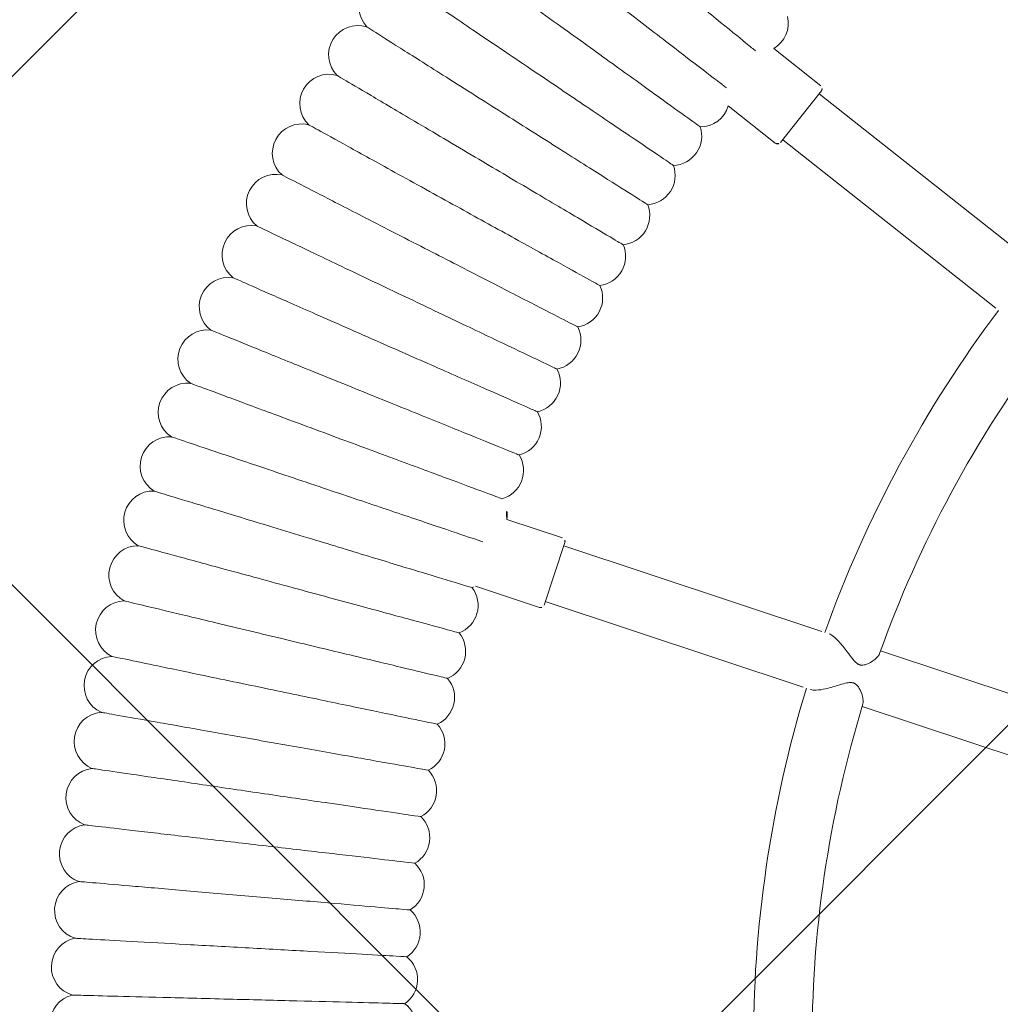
# Model space of a CAD drawing. Header units: metres. Extents: x 5515420 to 5516573, y 5683131 to 5683463.
# Tile 45 of 94: x 5516088.044 to 5516088.312, y 5683297.915 to 5683298.183. Entities that reach past the tile are written whole.
import ezdxf

# ---------------------------------------------------------------- set-up
doc = ezdxf.new("R2010")
doc.units = ezdxf.units.M
doc.layers.get('0').update_dxf_attribs({"linetype": 'CONTINUOUS', "lineweight": 18, "true_color": 0x000000})
doc.layers.add('A-Nawierzchnie', color=41, linetype='CONTINUOUS')
doc.layers.add('A-Plac-Zabaw', color=81, linetype='CONTINUOUS')
doc.layers.get('0').off()

# ---------------------------------------------------------------- blocks, each defined once
blk = doc.blocks.new('Bocianie gniazdo-Junior')
at = {"lineweight": 0}
for p, q in [((-35.15899762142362, 21.3417174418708), (-36.57679576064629, 22.16028357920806)), ((-35.12239508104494, 21.20511490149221), (-35.57239508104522, 20.42569203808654)), ((-28.74874834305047, 17.40981818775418), (-35.17239508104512, 21.11851236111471)), ((-36.15899762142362, 19.60966663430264), (-37.57679576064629, 20.42823277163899)), ((-35.57239508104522, 20.42569203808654), (-36.02239508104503, 19.64626917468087)), ((-35.97239508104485, 19.73287171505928), (-29.54874834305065, 16.02417754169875)), ((-40.34354752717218, 8.112710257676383), (-41.92228779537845, 8.391084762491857)), ((-40.26243156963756, 7.996864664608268), (-40.41871492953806, 7.110537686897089)), ((-32.97509483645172, 6.610367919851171), (-40.27979638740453, 7.898383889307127)), ((-40.41871492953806, 7.110537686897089), (-40.5749982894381, 6.224210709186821)), ((-40.69084388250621, 6.143094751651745), (-42.49762087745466, 6.461678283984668)), ((-40.55763347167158, 6.322691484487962), (-33.25293192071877, 5.034675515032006)), ((-25.44298724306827, 5.282254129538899), (-31.30810297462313, 6.316432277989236)), ((-31.58594005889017, 4.740739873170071), (-25.72082432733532, 3.706561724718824))]:
    blk.add_line(p, q, dxfattribs=at)
for centre, radius, start, end in [((-37.07300545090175, 22.78779927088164), 0.8000000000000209, 308.3352778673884, 21.49304519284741), ((-47.14900311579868, 21.75816074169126), 0.79999999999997, 79.10179015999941, 231.1839241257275), ((-35.20899762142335, 21.25511490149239), 0.09999999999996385, 330.0000000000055, 59.99999999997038), ((-47.77814444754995, 20.34508617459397), 0.8000000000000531, 80.81607587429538, 232.8982098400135), ((-38.36834513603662, 20.54420512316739), 0.8000000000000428, 278.5069548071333, 351.6647221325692), ((-48.36473141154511, 18.91382299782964), 0.7999999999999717, 82.53036158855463, 234.612495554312), ((-38.96510035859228, 19.39435136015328), 0.8000000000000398, 280.2212405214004, 26.63590233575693), ((-36.10899762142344, 19.69626917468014), 0.1000000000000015, 239.9999999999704, 330.0000000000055), ((-39.52719008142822, 18.2271600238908), 0.7999999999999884, 281.9355262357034, 28.35018805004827), ((-48.90823893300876, 17.46565238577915), 0.8000000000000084, 84.24464730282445, 236.3267812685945), ((-40.05411115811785, 17.04367590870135), 0.7999999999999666, 283.6498119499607, 30.06447376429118), ((-49.40818049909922, 16.0018706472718), 0.7999999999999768, 85.95893301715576, 238.0410669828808), ((-40.54539192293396, 15.84495839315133), 0.7999999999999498, 285.364097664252, 31.77875947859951), ((-0.2385586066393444, 0.0256920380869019), 33.30000000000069, 151.3766076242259, 168.6233923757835), ((-49.8641085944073, 14.52378806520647), 0.8000000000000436, 87.67321873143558, 239.755352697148), ((-41.00059261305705, 14.63208049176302), 0.8000000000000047, 287.0783833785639, 33.49304519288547), ((-0.2385586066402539, 0.0256920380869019), 31.69999999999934, 151.3096996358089, 168.6903003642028), ((-50.27561510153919, 13.03272772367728), 0.8000000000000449, 89.38750444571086, 241.469638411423), ((-41.41930576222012, 13.40612789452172), 0.7999999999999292, 288.7926690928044, 35.20733090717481), ((-41.80115656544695, 12.16819799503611), 0.800000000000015, 290.5069548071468, 36.92161662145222), ((-50.64233166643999, 11.53002432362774), 0.7999999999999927, 91.10179015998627, 243.1839241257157), ((-42.14580321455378, 10.91939890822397), 0.8000000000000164, 292.2212405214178, 38.63590233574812), ((-50.96393002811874, 10.01702298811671), 0.7999999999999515, 92.81607587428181, 244.8982098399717), ((-42.45293720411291, 9.660848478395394), 0.7999999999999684, 293.9355262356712, 40.35018805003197), ((-51.24012231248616, 8.495078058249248), 0.7999999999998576, 94.53036158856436, 246.6124955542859), ((-42.72228360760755, 8.393673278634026), 0.7999999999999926, 359.8146108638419, 42.0644737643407), ((-40.36091234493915, 8.014229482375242), 0.100000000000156, 350.0000000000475, 79.99999999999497), ((-51.47066129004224, 6.965551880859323), 0.799999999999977, 96.24464730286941, 248.3267812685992), ((-42.9536013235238, 7.11900760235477), 0.7999999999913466, 297.3640976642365, 304.7485213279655), ((-51.65534059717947, 5.429813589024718), 0.800000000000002, 97.95893301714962, 250.0410669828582), ((-43.14668329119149, 5.837992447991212), 0.8000000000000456, 299.0783833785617, 45.49304519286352), ((-40.67347906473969, 6.241575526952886), 0.1000000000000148, 260.0000000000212, 349.9999999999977), ((-43.30135667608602, 4.551774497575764), 0.7999999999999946, 300.7926690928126, 47.20733090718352), ((-0.2385586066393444, 0.0256920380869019), 33.30000000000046, 171.3766076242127, 188.6233923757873), ((-51.79399492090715, 3.889237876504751), 0.7999999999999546, 99.67321873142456, 251.755352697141), ((-0.2385586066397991, 0.0256920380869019), 31.7000000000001, 171.3096996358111, 188.6903003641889), ((-43.41748302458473, 3.261505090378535), 0.7999999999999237, 302.5069548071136, 48.92161662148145), ((-51.88650014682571, 2.345203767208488), 0.7999999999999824, 101.3875044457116, 253.4696384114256), ((-43.4949583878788, 1.968339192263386), 0.7999999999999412, 304.2212405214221, 50.63590233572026), ((-51.93277347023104, 0.799093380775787), 0.800000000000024, 103.1017901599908, 255.1839241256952), ((-43.53371341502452, 0.6734343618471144), 0.8000000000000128, 305.9355262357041, 52.35018805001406), ((-51.93277347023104, -0.7477093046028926), 0.800000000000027, 104.8160758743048, 256.8982098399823), ((-43.53371341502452, -0.62205028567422), 0.8000000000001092, 307.6498119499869, 54.06447376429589), ((-43.4949583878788, -1.916955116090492), 0.8000000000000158, 309.3640976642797, 55.77875947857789), ((-51.88650014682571, -2.293819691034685), 0.8000000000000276, 106.5303615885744, 258.6124955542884), ((-43.41748302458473, -3.21012101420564), 0.7999999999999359, 311.0783833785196, 57.49304519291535), ((-51.7939949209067, -3.837853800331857), 0.7999999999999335, 108.244647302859, 260.3267812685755), ((-43.30135667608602, -4.500390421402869), 0.8000000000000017, 312.7926690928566, 59.2073309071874), ((-51.65534059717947, -5.378429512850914), 0.7999999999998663, 109.9589330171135, 262.0410669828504), ((-43.14668329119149, -5.786608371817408), 0.7999999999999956, 314.5069548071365, 60.92161662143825), ((-51.47066129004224, -6.914167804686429), 0.7999999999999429, 111.6732187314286, 263.7553526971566)]:
    blk.add_arc(centre, radius, start, end, dxfattribs=at)
for points, knots in [([(-41.02936549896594, 24.39706460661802), (-40.52117659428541, 24.09343587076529), (-40.01481922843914, 23.79090142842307), (-39.06088018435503, 23.22094938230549), (-38.62284313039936, 22.95923442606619), (-37.87479501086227, 22.51229648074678), (-37.5723783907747, 22.33161096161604), (-37.21605505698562, 22.11871768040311), (-37.1149141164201, 22.05828878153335), (-37.05766011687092, 22.02408110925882)], [0, 0, 0, 0, 1.776836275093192, 1.776836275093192, 3.56156140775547, 3.56156140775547, 5.352037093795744, 5.352037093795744, 6.552547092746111, 6.552547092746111, 6.552547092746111, 6.552547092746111]), ([(-46.30318572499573, 23.93247713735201), (-46.30318281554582, 23.93247562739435), (-46.23742072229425, 23.89834618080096), (-45.94464478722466, 23.74640027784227), (-45.6844956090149, 23.61138712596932), (-45.00001521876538, 23.25615304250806), (-44.58516647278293, 23.04085335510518), (-43.85574063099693, 22.66229332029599), (-43.57936197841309, 22.51885733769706), (-43.00614230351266, 22.22136573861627), (-42.71099430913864, 22.06818877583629), (-42.41386456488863, 21.91398331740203)], [21.67347738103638, 21.67347738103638, 21.67347738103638, 21.67347738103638, 23.11543581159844, 23.11543581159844, 24.91656177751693, 24.91656177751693, 26.69231811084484, 26.69231811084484, 27.68926990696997, 27.68926990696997, 28.69405322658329, 28.69405322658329, 28.69405322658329, 28.69405322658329]), ([(-41.7401898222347, 23.16588076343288), (-41.22314517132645, 22.87759062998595), (-40.70796397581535, 22.59033950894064), (-39.73740150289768, 22.04918008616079), (-39.29173117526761, 21.80068634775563), (-38.53064750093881, 21.37632664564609), (-38.22296094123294, 21.20476892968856), (-37.86042828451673, 21.00263051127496), (-37.75752485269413, 20.94525433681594), (-37.69927313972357, 20.91277475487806)], [0, 0, 0, 0, 1.776836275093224, 1.776836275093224, 3.561561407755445, 3.561561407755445, 5.352037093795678, 5.352037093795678, 6.552547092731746, 6.552547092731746, 6.552547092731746, 6.552547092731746]), ([(-46.99775130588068, 22.54373243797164), (-46.99774835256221, 22.54373101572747), (-46.93099469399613, 22.51158414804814), (-46.63380426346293, 22.3684647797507), (-46.36973253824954, 22.24129453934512), (-45.67493150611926, 21.90669599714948), (-45.25382764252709, 21.70390306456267), (-44.51340346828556, 21.34733357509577), (-44.23285755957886, 21.21222978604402), (-43.65099483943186, 20.93201946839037), (-43.35139658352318, 20.78774055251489), (-43.04978669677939, 20.64249288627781)], [21.67347738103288, 21.67347738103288, 21.67347738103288, 21.67347738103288, 23.11543581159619, 23.11543581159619, 24.91656177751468, 24.91656177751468, 26.69231811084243, 26.69231811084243, 27.68926990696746, 27.68926990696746, 28.69405322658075, 28.69405322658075, 28.69405322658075, 28.69405322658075]), ([(-42.41386456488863, 21.91398331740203), (-41.88842699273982, 21.64128984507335), (-41.36488312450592, 21.36957917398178), (-40.37856600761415, 20.85769678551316), (-39.92566134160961, 20.62264670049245), (-39.15222338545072, 20.22124510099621), (-38.8395423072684, 20.05896875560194), (-38.39823685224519, 19.82993847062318), (-38.27398091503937, 19.76545167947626), (-38.2510472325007, 19.75354947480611), (-38.25000157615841, 19.7530067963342), (-38.25000156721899, 19.75300679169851)], [0, 0, 0, 0, 1.776836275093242, 1.776836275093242, 3.561561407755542, 3.561561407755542, 5.35203709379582, 5.35203709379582, 7.144285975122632, 7.144285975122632, 7.324569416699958, 7.324569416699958, 7.324569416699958, 7.324569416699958]), ([(-47.65046107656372, 21.13483104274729), (-47.65045808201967, 21.134829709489), (-47.5827726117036, 21.10469419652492), (-47.28143371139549, 20.97052947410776), (-47.01367581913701, 20.85131597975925), (-46.30917608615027, 20.53765248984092), (-45.8821940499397, 20.34754783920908), (-45.13143432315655, 20.01328807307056), (-44.84697228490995, 19.88663741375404), (-44.25698736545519, 19.62395920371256), (-43.95320702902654, 19.48870748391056), (-43.64738698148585, 19.35254762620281)], [21.67347738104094, 21.67347738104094, 21.67347738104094, 21.67347738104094, 23.1154358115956, 23.1154358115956, 24.9165617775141, 24.9165617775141, 26.69231811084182, 26.69231811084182, 27.68926990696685, 27.68926990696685, 28.69405322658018, 28.69405322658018, 28.69405322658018, 28.69405322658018]), ([(-43.04978669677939, 20.64249288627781), (-42.51642654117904, 20.38564017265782), (-41.98498864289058, 20.12971316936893), (-40.9837997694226, 19.64756601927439), (-40.52406617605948, 19.42616998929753), (-39.73896626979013, 19.04808580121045), (-39.42157056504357, 18.89523608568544), (-38.97361107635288, 18.67951016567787), (-38.84748159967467, 18.61876941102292), (-38.82420212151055, 18.60755860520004), (-38.82314069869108, 18.60704745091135), (-38.82314068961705, 18.60704744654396)], [0, 0, 0, 0, 1.776836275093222, 1.776836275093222, 3.561561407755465, 3.561561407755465, 5.352037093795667, 5.352037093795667, 7.1442859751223, 7.1442859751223, 7.324569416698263, 7.324569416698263, 7.324569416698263, 7.324569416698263]), ([(-48.26073077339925, 19.70703410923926), (-48.26072774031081, 19.70703286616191), (-48.19217104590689, 19.67893568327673), (-47.88695341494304, 19.55384570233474), (-47.61574903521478, 19.44269566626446), (-46.90218122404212, 19.15024799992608), (-46.46970322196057, 18.97300180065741), (-45.70927997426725, 18.66135096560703), (-45.42115643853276, 18.54326680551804), (-44.82357743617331, 18.29835583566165), (-44.51588694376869, 18.17225238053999), (-44.20613048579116, 18.0453022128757)], [21.67347738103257, 21.67347738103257, 21.67347738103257, 21.67347738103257, 23.11543581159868, 23.11543581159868, 24.91656177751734, 24.91656177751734, 26.69231811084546, 26.69231811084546, 27.68926990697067, 27.68926990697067, 28.69405322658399, 28.69405322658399, 28.69405322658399, 28.69405322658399]), ([(-43.64738698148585, 19.35254762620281), (-43.10658167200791, 19.11176558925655), (-42.56772545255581, 18.87185134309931), (-41.55256102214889, 18.41987101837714), (-41.08641002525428, 18.21232722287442), (-40.29035093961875, 17.85789888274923), (-39.96852472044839, 17.71461261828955), (-39.514312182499, 17.51238416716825), (-39.38642206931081, 17.45544382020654), (-39.36281763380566, 17.44493444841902), (-39.36174139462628, 17.44445527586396), (-39.36174138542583, 17.44445527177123)], [0, 0, 0, 0, 1.776836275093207, 1.776836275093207, 3.561561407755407, 3.561561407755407, 5.352037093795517, 5.352037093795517, 7.144285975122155, 7.144285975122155, 7.324569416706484, 7.324569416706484, 7.324569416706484, 7.324569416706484]), ([(-48.82801412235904, 18.26161970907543), (-48.82801105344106, 18.26161855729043), (-48.75864450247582, 18.23558485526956), (-48.44982135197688, 18.1196815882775), (-48.17541324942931, 18.01669450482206), (-47.45341609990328, 17.745724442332), (-47.015829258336, 17.58149535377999), (-46.2464231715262, 17.29273241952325), (-45.95489604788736, 17.18332045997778), (-45.35025787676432, 16.95639595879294), (-45.03893265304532, 16.8395536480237), (-44.7255170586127, 16.72192680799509)], [21.67347738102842, 21.67347738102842, 21.67347738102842, 21.67347738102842, 23.11543581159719, 23.11543581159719, 24.91656177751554, 24.91656177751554, 26.69231811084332, 26.69231811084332, 27.68926990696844, 27.68926990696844, 28.69405322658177, 28.69405322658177, 28.69405322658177, 28.69405322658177]), ([(-44.20613048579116, 18.0453022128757), (-43.65836411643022, 17.82080638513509), (-43.11257192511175, 17.59711965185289), (-42.08434064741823, 17.17571073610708), (-41.61218951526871, 16.98220495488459), (-40.80588383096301, 16.65174972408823), (-40.47991517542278, 16.51815517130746), (-40.01985616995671, 16.3296052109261), (-39.89031989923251, 16.27651624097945), (-39.86641163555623, 16.26671771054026), (-39.86532154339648, 16.26627094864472), (-39.86532153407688, 16.26627094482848)], [0, 0, 0, 0, 1.77683627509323, 1.77683627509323, 3.561561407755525, 3.561561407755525, 5.352037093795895, 5.352037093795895, 7.144285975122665, 7.144285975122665, 7.324569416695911, 7.324569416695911, 7.324569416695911, 7.324569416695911]), ([(-49.35180332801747, 16.79988168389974), (-49.35180022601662, 16.79988062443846), (-49.28168591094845, 16.77593370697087), (-48.9695336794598, 16.66932090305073), (-48.69216748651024, 16.57458895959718), (-47.96238728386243, 16.32533905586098), (-47.52008330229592, 16.17427408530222), (-46.74238309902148, 15.90865753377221), (-46.44771334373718, 15.80801571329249), (-45.83655723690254, 15.59928080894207), (-45.52187596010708, 15.49180423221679), (-45.20508177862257, 15.38360601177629)], [21.67347738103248, 21.67347738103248, 21.67347738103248, 21.67347738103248, 23.11543581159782, 23.11543581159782, 24.91656177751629, 24.91656177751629, 26.69231811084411, 26.69231811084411, 27.68926990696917, 27.68926990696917, 28.69405322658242, 28.69405322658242, 28.69405322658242, 28.69405322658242]), ([(-44.7255170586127, 16.72192680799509), (-44.17127995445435, 16.51391814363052), (-43.61904034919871, 16.30665915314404), (-42.57866263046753, 15.91619886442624), (-42.10093400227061, 15.73690431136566), (-41.28510347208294, 15.4307179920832), (-40.95528416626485, 15.30693473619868), (-40.48979050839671, 15.1322320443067), (-40.35872403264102, 15.0830419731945), (-40.334533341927, 15.07396305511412), (-40.33343037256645, 15.07354910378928), (-40.33343036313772, 15.07354910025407)], [0, 0, 0, 0, 1.776836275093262, 1.776836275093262, 3.561561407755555, 3.561561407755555, 5.352037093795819, 5.352037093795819, 7.144285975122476, 7.144285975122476, 7.324569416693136, 7.324569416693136, 7.324569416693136, 7.324569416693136]), ([(-49.83162952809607, 15.3231284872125), (-49.83162639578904, 15.32312752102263), (-49.76082707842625, 15.30128882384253), (-49.44562518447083, 15.20406191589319), (-49.16554918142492, 15.11766991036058), (-48.42863917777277, 14.89036327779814), (-47.98201397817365, 14.75259764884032), (-47.19671580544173, 14.510365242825), (-46.89916718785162, 14.41858364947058), (-46.28204021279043, 14.22822518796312), (-45.9642845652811, 14.13021055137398), (-45.64439537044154, 14.03153780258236)], [21.6734773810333, 21.6734773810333, 21.6734773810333, 21.6734773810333, 23.11543581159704, 23.11543581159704, 24.91656177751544, 24.91656177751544, 26.69231811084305, 26.69231811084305, 27.68926990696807, 27.68926990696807, 28.69405322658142, 28.69405322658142, 28.69405322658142, 28.69405322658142]), ([(-45.20508177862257, 15.38360601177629), (-44.64487005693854, 15.19227070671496), (-44.08667736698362, 15.00162498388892), (-43.03508448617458, 14.64246283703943), (-42.55220599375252, 14.47754000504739), (-41.7275808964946, 14.19589667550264), (-41.39420617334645, 14.08203551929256), (-40.92369454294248, 13.92133647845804), (-40.79121518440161, 13.87608933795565), (-40.76676372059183, 13.86773815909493), (-40.76564886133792, 13.86735738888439), (-40.76564885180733, 13.86735738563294)], [0, 0, 0, 0, 1.776836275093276, 1.776836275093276, 3.561561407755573, 3.561561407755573, 5.352037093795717, 5.352037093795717, 7.144285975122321, 7.144285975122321, 7.324569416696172, 7.324569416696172, 7.324569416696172, 7.324569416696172]), ([(-45.64439537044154, 14.03153780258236), (-45.07871049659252, 13.85704712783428), (-44.51506437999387, 13.68318532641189), (-43.45319765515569, 13.35564282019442), (-42.96560154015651, 13.2052393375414), (-42.13292002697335, 12.94839110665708), (-41.79628830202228, 12.84455397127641), (-41.32117987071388, 12.69800242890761), (-41.18740621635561, 12.65673872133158), (-41.16271586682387, 12.64912275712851), (-41.16159011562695, 12.64877550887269), (-41.16159010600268, 12.64877550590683)], [0, 0, 0, 0, 1.776836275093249, 1.776836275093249, 3.561561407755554, 3.561561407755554, 5.352037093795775, 5.352037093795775, 7.14428597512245, 7.14428597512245, 7.324569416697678, 7.324569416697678, 7.324569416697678, 7.324569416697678]), ([(-50.26706321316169, 13.83268201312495), (-50.26706005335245, 13.83268114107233), (-50.19563910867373, 13.81297021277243), (-49.87766970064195, 13.72521623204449), (-49.59513459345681, 13.64724149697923), (-48.85175442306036, 13.44208160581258), (-48.40120779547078, 13.31773863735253), (-47.60901460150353, 13.09910720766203), (-47.30885346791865, 13.01626799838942), (-46.68630803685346, 12.84445637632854), (-46.36576245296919, 12.75599141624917), (-46.04306458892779, 12.66693246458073)], [21.67347738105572, 21.67347738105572, 21.67347738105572, 21.67347738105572, 23.11543581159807, 23.11543581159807, 24.91656177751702, 24.91656177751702, 26.69231811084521, 26.69231811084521, 27.68926990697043, 27.68926990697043, 28.69405322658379, 28.69405322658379, 28.69405322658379, 28.69405322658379]), ([(-46.04306458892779, 12.66693246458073), (-45.47241292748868, 12.50944261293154), (-44.90381792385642, 12.35252036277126), (-43.83262786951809, 12.05689069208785), (-43.34075059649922, 11.92114119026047), (-42.50075803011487, 11.68931797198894), (-42.16117063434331, 11.5955978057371), (-41.6818906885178, 11.4633249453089), (-41.54694248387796, 11.42608160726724), (-41.52203534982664, 11.41920767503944), (-41.52089971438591, 11.4188942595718), (-41.52089970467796, 11.41889425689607)], [0, 0, 0, 0, 1.776836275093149, 1.776836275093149, 3.561561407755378, 3.561561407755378, 5.352037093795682, 5.352037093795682, 7.144285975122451, 7.144285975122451, 7.32456941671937, 7.32456941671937, 7.32456941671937, 7.32456941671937]), ([(-50.65771461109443, 12.32987641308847), (-50.65771142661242, 12.32987563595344), (-50.58573278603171, 12.31231012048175), (-50.26528048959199, 12.23410761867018), (-49.98053918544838, 12.164619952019), (-49.23135427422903, 11.98179044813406), (-48.77728951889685, 11.87098144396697), (-47.97891042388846, 11.67614669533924), (-47.67640545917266, 11.6023240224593), (-47.04899883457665, 11.44921303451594), (-46.72595024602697, 11.37037693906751), (-46.40073257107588, 11.29101150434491)], [21.67347738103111, 21.67347738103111, 21.67347738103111, 21.67347738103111, 23.11543581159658, 23.11543581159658, 24.91656177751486, 24.91656177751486, 26.69231811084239, 26.69231811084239, 27.68926990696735, 27.68926990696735, 28.69405322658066, 28.69405322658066, 28.69405322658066, 28.69405322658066]), ([(-46.40073257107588, 11.29101150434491), (-45.8256249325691, 11.15066345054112), (-45.25259001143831, 11.01082121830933), (-44.17303548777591, 10.74736901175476), (-43.67731735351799, 10.62639500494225), (-42.8307656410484, 10.41980431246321), (-42.48852655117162, 10.33628500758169), (-42.00550411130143, 10.21840923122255), (-41.86950215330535, 10.18521960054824), (-41.84440052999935, 10.17909385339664), (-41.84325602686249, 10.17881455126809), (-41.84325601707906, 10.17881454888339)], [0, 0, 0, 0, 1.776836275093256, 1.776836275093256, 3.561561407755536, 3.561561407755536, 5.352037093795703, 5.352037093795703, 7.144285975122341, 7.144285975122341, 7.324569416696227, 7.324569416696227, 7.324569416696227, 7.324569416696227]), ([(-51.00323403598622, 10.81605690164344), (-51.00323082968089, 10.81605622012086), (-50.93075892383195, 10.80065184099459), (-50.60811058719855, 10.73207081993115), (-50.32141796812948, 10.67113242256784), (-49.56709893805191, 10.51079696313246), (-49.10992250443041, 10.41362111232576), (-48.30607216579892, 10.24275744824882), (-48.00149415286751, 10.17801739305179), (-47.36978794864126, 10.04374409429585), (-47.04452552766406, 9.974607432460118), (-46.71707915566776, 9.905006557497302)], [21.67347738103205, 21.67347738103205, 21.67347738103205, 21.67347738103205, 23.11543581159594, 23.11543581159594, 24.91656177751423, 24.91656177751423, 26.69231811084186, 26.69231811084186, 27.68926990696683, 27.68926990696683, 28.69405322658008, 28.69405322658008, 28.69405322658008, 28.69405322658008]), ([(-46.71707915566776, 9.905006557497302), (-46.13803033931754, 9.781925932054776), (-45.56106844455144, 9.659288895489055), (-44.47411579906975, 9.428249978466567), (-43.97500053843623, 9.322159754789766), (-43.12264745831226, 9.140986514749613), (-42.77806302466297, 9.067742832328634), (-42.29173046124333, 8.964369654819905), (-42.15479649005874, 8.935263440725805), (-42.12952284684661, 8.929891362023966), (-42.12837050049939, 8.929646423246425), (-42.12837049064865, 8.929646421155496)], [0, 0, 0, 0, 1.776836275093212, 1.776836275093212, 3.561561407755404, 3.561561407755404, 5.352037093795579, 5.352037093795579, 7.144285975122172, 7.144285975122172, 7.324569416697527, 7.324569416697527, 7.324569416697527, 7.324569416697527]), ([(-51.30331220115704, 9.29257855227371), (-51.30330897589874, 9.292577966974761), (-51.23040867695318, 9.279348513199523), (-50.90585311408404, 9.220450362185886), (-50.61746580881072, 9.168115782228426), (-49.85868787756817, 9.030417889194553), (-49.39880900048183, 8.946962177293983), (-48.59020697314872, 8.800222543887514), (-48.28382855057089, 8.74462305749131), (-47.64838822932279, 8.629307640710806), (-47.32120312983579, 8.569932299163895), (-46.99182116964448, 8.510158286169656)], [21.67347738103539, 21.67347738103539, 21.67347738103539, 21.67347738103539, 23.11543581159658, 23.11543581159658, 24.91656177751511, 24.91656177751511, 26.69231811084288, 26.69231811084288, 27.68926990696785, 27.68926990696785, 28.69405322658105, 28.69405322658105, 28.69405322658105, 28.69405322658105]), ([(-46.99182116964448, 8.510158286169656), (-46.40934950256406, 8.404455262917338), (-45.82897709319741, 8.299133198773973), (-44.7355992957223, 8.100714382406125), (-44.23353368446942, 8.009602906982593), (-43.37614220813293, 7.854009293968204), (-43.02952088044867, 7.791106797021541), (-42.65041534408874, 7.722309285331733), (-42.54816596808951, 7.703753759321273), (-42.47956416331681, 7.691304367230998)], [0, 0, 0, 0, 1.776836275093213, 1.776836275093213, 3.561561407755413, 3.561561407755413, 5.352037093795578, 5.352037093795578, 6.337952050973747, 6.337952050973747, 6.337952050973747, 6.337952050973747]), ([(-51.55768049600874, 7.760805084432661), (-51.55767725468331, 7.760804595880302), (-51.48441381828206, 7.749761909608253), (-51.15824155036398, 7.70059935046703), (-50.86841770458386, 7.656915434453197), (-50.10586008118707, 7.54197836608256), (-49.64369041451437, 7.472317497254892), (-48.8310605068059, 7.349833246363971), (-48.52315592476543, 7.303424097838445), (-47.88455029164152, 7.20716978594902), (-47.555735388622, 7.157608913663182), (-47.22471268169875, 7.107715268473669)], [21.67347738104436, 21.67347738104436, 21.67347738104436, 21.67347738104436, 23.11543581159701, 23.11543581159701, 24.91656177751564, 24.91656177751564, 26.69231811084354, 26.69231811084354, 27.68926990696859, 27.68926990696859, 28.69405322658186, 28.69405322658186, 28.69405322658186, 28.69405322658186]), ([(-47.22471268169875, 7.107715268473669), (-46.63933955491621, 7.019484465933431), (-46.05607614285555, 6.9315716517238), (-44.95725191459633, 6.76595054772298), (-44.45268536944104, 6.689899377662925), (-43.59102297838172, 6.560024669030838), (-43.24267502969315, 6.507519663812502), (-42.75103079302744, 6.43341621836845), (-42.61260124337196, 6.412551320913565), (-42.58705156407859, 6.40870032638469), (-42.5858866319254, 6.408524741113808), (-42.58588662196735, 6.408524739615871)], [0, 0, 0, 0, 1.776836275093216, 1.776836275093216, 3.561561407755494, 3.561561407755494, 5.352037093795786, 5.352037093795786, 7.144285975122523, 7.144285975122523, 7.324569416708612, 7.324569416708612, 7.324569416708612, 7.324569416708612]), ([(-32.76529032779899, 6.573373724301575), (-32.72805856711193, 6.566810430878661), (-32.68548980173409, 6.549588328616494), (-32.58225088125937, 6.491642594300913), (-32.52165161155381, 6.447661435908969), (-32.376723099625, 6.327896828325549), (-32.2920718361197, 6.246385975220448), (-32.13875762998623, 6.093621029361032), (-32.07402544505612, 6.027246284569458), (-31.96305617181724, 5.928599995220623), (-31.91610669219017, 5.894065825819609), (-31.86032326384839, 5.870935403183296), (-31.85102988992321, 5.867680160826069), (-31.83658476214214, 5.863617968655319), (-31.8315103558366, 5.86238072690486), (-31.82255541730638, 5.860531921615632), (-31.81868560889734, 5.859844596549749), (-31.80978624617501, 5.858515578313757), (-31.80477598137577, 5.857954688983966), (-31.79068433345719, 5.856883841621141), (-31.7817015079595, 5.856803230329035), (-31.74567147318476, 5.858656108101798), (-31.71136752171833, 5.865597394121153), (-31.62392026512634, 5.905175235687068), (-31.57813596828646, 5.935442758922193), (-31.46203758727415, 6.028510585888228), (-31.39526332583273, 6.100368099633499), (-31.33903357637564, 6.193218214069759), (-31.32758685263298, 6.219430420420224), (-31.32299128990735, 6.242447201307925)], [6.663259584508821, 6.663259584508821, 6.663259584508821, 6.663259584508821, 6.885020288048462, 6.885020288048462, 7.156537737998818, 7.156537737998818, 7.525456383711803, 7.525456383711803, 7.843899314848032, 7.843899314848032, 8.131274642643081, 8.131274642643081, 8.188518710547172, 8.188518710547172, 8.21965764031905, 8.21965764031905, 8.243552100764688, 8.243552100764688, 8.274818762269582, 8.274818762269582, 8.331974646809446, 8.331974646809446, 8.506697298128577, 8.506697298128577, 8.693518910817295, 8.693518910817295, 9.01041670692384, 9.01041670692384, 9.147517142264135, 9.147517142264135, 9.147517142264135, 9.147517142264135]), ([(-51.76611122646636, 6.222107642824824), (-51.76610800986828, 6.222107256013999), (-51.69198136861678, 6.213193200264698), (-51.36303702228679, 6.173636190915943), (-51.07211471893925, 6.138651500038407), (-50.30705292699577, 6.046649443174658), (-49.8433380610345, 5.990885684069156), (-49.02799336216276, 5.892836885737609), (-48.71898044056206, 5.85567671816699), (-48.07797515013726, 5.778593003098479), (-47.74786820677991, 5.738896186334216), (-47.41554522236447, 5.698932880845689)], [21.67351135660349, 21.67351135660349, 21.67351135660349, 21.67351135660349, 23.12096706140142, 23.12096706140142, 24.91888359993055, 24.91888359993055, 26.69294098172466, 26.69294098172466, 27.68940523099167, 27.68940523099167, 28.69405505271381, 28.69405505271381, 28.69405505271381, 28.69405505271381]), ([(-47.41554522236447, 5.698932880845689), (-46.82730230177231, 5.628194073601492), (-46.24118608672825, 5.557711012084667), (-45.13698632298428, 5.424926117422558), (-44.62998993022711, 5.363957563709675), (-43.7645646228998, 5.259886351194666), (-43.41491699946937, 5.217839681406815), (-42.92210407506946, 5.158576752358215), (-42.78373238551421, 5.141936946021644), (-42.75897377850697, 5.138959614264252), (-42.7578787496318, 5.138827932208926), (-42.75787874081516, 5.138827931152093)], [0, 0, 0, 0, 1.77832462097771, 1.77832462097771, 3.564943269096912, 3.564943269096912, 5.357066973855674, 5.357066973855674, 7.150185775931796, 7.150185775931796, 7.324613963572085, 7.324613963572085, 7.324613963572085, 7.324613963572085]), ([(-31.57462611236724, 4.815355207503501), (-31.57083865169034, 4.84003402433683), (-31.57313419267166, 4.870599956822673), (-31.59611467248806, 4.979291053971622), (-31.6343181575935, 5.067906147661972), (-31.71521182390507, 5.200460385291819), (-31.75444334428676, 5.251499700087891), (-31.81879882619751, 5.306234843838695), (-31.84323587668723, 5.322442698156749), (-31.87812235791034, 5.336173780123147), (-31.88569722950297, 5.338678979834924), (-31.89812114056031, 5.342000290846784), (-31.90282906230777, 5.343084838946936), (-31.91191102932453, 5.344850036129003), (-31.91626363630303, 5.345555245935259), (-31.92637092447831, 5.34687937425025), (-31.9321296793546, 5.347402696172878), (-31.95064884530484, 5.34839394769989), (-31.96347049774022, 5.348042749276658), (-32.01491834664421, 5.343274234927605), (-32.05311675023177, 5.332441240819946), (-32.14591965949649, 5.300481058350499), (-32.21032539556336, 5.271469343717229), (-32.39221566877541, 5.187157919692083), (-32.51774732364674, 5.127015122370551), (-32.72991006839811, 5.045400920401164), (-32.81418780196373, 5.018762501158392), (-32.94922473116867, 4.993211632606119), (-33.00133508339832, 4.99041174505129), (-33.04278481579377, 4.997621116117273), (-33.04295622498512, 4.997651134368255), (-33.04312741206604, 4.997681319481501)], [1.302988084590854, 1.302988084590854, 1.302988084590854, 1.302988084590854, 1.443485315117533, 1.443485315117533, 1.75001760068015, 1.75001760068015, 1.967701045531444, 1.967701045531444, 2.078392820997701, 2.078392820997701, 2.108291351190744, 2.108291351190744, 2.126295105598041, 2.126295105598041, 2.142703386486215, 2.142703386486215, 2.164173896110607, 2.164173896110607, 2.211321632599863, 2.211321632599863, 2.351817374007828, 2.351817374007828, 2.584340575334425, 2.584340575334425, 2.964922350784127, 2.964922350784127, 3.234450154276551, 3.234450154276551, 3.453338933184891, 3.453338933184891, 3.454249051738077, 3.454249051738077, 3.454249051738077, 3.454249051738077]), ([(-51.92841781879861, 4.677863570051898), (-51.9284146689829, 4.677863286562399), (-51.85298434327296, 4.671074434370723), (-51.52028053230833, 4.641130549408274), (-51.22860107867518, 4.614878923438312), (-50.46225140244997, 4.54590620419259), (-49.99768990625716, 4.50409491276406), (-49.18086564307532, 4.43057939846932), (-48.87114743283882, 4.402704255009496), (-48.22849217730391, 4.344864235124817), (-47.89743086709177, 4.315068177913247), (-47.56414797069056, 4.285072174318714)], [21.67357594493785, 21.67357594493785, 21.67357594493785, 21.67357594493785, 23.13134018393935, 23.13134018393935, 24.92320891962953, 24.92320891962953, 26.69412385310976, 26.69412385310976, 27.68967104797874, 27.68967104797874, 28.6940590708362, 28.6940590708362, 28.6940590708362, 28.6940590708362]), ([(-47.56414797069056, 4.285072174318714), (-46.9731280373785, 4.231879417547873), (-46.38425736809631, 4.17888009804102), (-45.27485547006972, 4.079032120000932), (-44.76553927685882, 4.033192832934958), (-43.89688146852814, 3.955012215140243), (-43.54634705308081, 3.92346354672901), (-43.05355287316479, 3.879111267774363), (-42.91592336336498, 3.866724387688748), (-42.89277386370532, 3.8646408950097), (-42.89181031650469, 3.864554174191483), (-42.89181030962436, 3.864554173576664)], [0, 0, 0, 0, 1.781109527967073, 1.781109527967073, 3.571309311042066, 3.571309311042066, 5.366575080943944, 5.366575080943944, 7.161350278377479, 7.161350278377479, 7.324699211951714, 7.324699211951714, 7.324699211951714, 7.324699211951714]), ([(-52.0444549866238, 3.12945517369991), (-52.04445193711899, 3.129454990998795), (-51.96749225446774, 3.124844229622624), (-51.63060862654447, 3.104661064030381), (-51.33849604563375, 3.087160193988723), (-50.57185270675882, 3.04122952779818), (-50.10700379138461, 3.013379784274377), (-49.28969429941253, 2.964413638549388), (-48.97961938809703, 2.945836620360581), (-48.33599350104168, 2.907276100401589), (-48.00430303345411, 2.887404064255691), (-47.67038790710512, 2.867398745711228)], [21.67365884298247, 21.67365884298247, 21.67365884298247, 21.67365884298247, 23.14438419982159, 23.14438419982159, 24.92859404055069, 24.92859404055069, 26.69563570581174, 26.69563570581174, 27.69002579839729, 27.69002579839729, 28.69406518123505, 28.69406518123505, 28.69406518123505, 28.69406518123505]), ([(-47.67038790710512, 2.867398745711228), (-47.07687994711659, 2.83184086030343), (-46.48554609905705, 2.796413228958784), (-45.37146674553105, 2.729667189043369), (-44.86008287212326, 2.699029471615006), (-43.98881504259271, 2.646830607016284), (-43.63776032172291, 2.625798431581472), (-43.14586598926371, 2.596328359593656), (-43.00943487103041, 2.588154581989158), (-42.98836755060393, 2.586892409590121), (-42.98756144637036, 2.58684411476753), (-42.98756144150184, 2.586844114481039)], [0, 0, 0, 0, 1.784601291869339, 1.784601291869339, 3.579363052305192, 3.579363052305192, 5.378680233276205, 5.378680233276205, 7.175586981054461, 7.175586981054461, 7.324809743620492, 7.324809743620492, 7.324809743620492, 7.324809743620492]), ([(-52.1141188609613, 1.578268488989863), (-52.11411876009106, 1.57826848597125), (-52.11027427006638, 1.578153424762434), (-52.06001712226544, 1.576649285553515), (-51.90041208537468, 1.57187248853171), (-51.36724336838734, 1.555915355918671), (-51.00329758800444, 1.545022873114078), (-50.11884413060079, 1.51855218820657), (-49.6095961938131, 1.503310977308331), (-48.5083102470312, 1.470350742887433), (-47.92736529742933, 1.452963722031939), (-46.7651800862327, 1.418180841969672), (-46.19499538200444, 1.401115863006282), (-45.13699340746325, 1.369451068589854), (-44.65963311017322, 1.355164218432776), (-43.86019876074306, 1.331238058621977), (-43.54688621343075, 1.32186097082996), (-43.14438478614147, 1.309814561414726), (-43.04504689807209, 1.30684149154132), (-43.04504642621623, 1.306841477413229)], [-21.67375659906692, -21.67375659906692, -21.67375659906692, -21.67375659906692, -21.34526106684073, -21.34526106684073, -19.53219356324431, -19.53219356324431, -17.7564730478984, -17.7564730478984, -16.00549057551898, -16.00549057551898, -14.26100039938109, -14.26100039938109, -12.51227265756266, -12.51227265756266, -10.7531487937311, -10.7531487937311, -8.980058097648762, -8.980058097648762, -7.324941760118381, -7.324941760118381, -7.324941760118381, -7.324941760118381]), ([(-52.13734708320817, 0.0256920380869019), (-52.13734702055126, 0.0256920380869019), (-52.1344361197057, 0.0256920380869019), (-52.09107119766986, 0.0256920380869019), (-51.93317912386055, 0.0256920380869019), (-51.3982587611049, 0.0256920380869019), (-51.03205832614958, 0.0256920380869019), (-50.14343443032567, 0.02569203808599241), (-49.63361705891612, 0.02569203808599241), (-48.53358045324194, 0.02569203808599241), (-47.95476921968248, 0.02569203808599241), (-46.79806000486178, 0.02569203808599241), (-46.23101874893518, 0.02569203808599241), (-45.17774893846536, 0.0256920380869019), (-44.70172509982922, 0.0256920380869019), (-43.90092407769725, 0.0256920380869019), (-43.585109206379, 0.02569203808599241), (-43.1687752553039, 0.0256920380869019), (-43.06421403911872, 0.0256920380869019), (-43.064213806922, 0.0256920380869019)], [-21.67402067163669, -21.67402067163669, -21.67402067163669, -21.67402067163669, -21.3883066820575, -21.3883066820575, -19.55097450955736, -19.55097450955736, -17.75969695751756, -17.75969695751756, -16.0070380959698, -16.0070380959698, -14.26934999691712, -14.26934999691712, -12.53218181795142, -12.53218181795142, -10.7858228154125, -10.7858228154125, -9.022323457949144, -9.022323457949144, -7.325307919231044, -7.325307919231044, -7.325307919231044, -7.325307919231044]), ([(-52.1141188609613, -1.526884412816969), (-52.11411879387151, -1.526884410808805), (-52.11109604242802, -1.526793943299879), (-52.06686518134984, -1.525470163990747), (-51.90880056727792, -1.520739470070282), (-51.37175943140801, -1.504666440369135), (-51.00152139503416, -1.49358563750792), (-50.10617788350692, -1.466789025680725), (-49.59503656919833, -1.451491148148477), (-48.49562767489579, -1.41858709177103), (-47.91904355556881, -1.401330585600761), (-46.76901137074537, -1.366911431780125), (-46.20621000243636, -1.350067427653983), (-45.16094744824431, -1.318783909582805), (-44.68837852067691, -1.30464045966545), (-43.89108829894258, -1.280778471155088), (-43.57542905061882, -1.271331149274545), (-43.15244033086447, -1.258671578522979), (-43.0450465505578, -1.255457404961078), (-43.04504642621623, -1.255457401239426)], [-21.67411205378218, -21.67411205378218, -21.67411205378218, -21.67411205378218, -21.38288436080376, -21.38288436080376, -19.54862304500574, -19.54862304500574, -17.74219029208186, -17.74219029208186, -15.98827789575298, -15.98827789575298, -14.25719304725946, -14.25719304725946, -12.53141746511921, -12.53141746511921, -10.79829633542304, -10.79829633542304, -9.04537439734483, -9.04537439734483, -7.325545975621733, -7.325545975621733, -7.325545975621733, -7.325545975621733]), ([(-52.0444549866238, -3.078071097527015), (-52.04445492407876, -3.078071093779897), (-52.04154923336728, -3.077897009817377), (-51.99826192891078, -3.075303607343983), (-51.84065246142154, -3.065861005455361), (-51.3066895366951, -3.033870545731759), (-50.94114455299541, -3.011970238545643), (-50.05411117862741, -2.958826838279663), (-49.54520631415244, -2.928337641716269), (-48.44713863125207, -2.862550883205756), (-47.86936339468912, -2.827935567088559), (-46.71472453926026, -2.758759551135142), (-46.14869821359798, -2.724848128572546), (-45.09731361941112, -2.661858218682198), (-44.62214180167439, -2.633390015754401), (-43.82277410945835, -2.585498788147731), (-43.5075245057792, -2.566611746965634), (-43.09193573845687, -2.541713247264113), (-42.98756167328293, -2.53546005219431), (-42.98756144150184, -2.535460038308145)], [-21.67402067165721, -21.67402067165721, -21.67402067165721, -21.67402067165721, -21.38830668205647, -21.38830668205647, -19.55097450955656, -19.55097450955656, -17.75969695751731, -17.75969695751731, -16.00703809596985, -16.00703809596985, -14.26934999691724, -14.26934999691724, -12.53218181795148, -12.53218181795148, -10.78582281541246, -10.78582281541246, -9.022323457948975, -9.022323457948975, -7.325307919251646, -7.325307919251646, -7.325307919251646, -7.325307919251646]), ([(-51.92841781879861, -4.626479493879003), (-51.92841771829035, -4.626479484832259), (-51.92458699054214, -4.626134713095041), (-51.87450975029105, -4.621627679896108), (-51.71547605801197, -4.607314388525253), (-51.18421594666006, -4.559500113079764), (-50.82157299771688, -4.526861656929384), (-49.94028565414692, -4.447544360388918), (-49.43286069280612, -4.40187528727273), (-48.33551706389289, -4.30311257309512), (-47.75665174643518, -4.25101375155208), (-46.59862685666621, -4.146789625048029), (-46.03048326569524, -4.095655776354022), (-44.9762686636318, -4.000774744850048), (-44.5006171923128, -3.957965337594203), (-43.70404461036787, -3.886272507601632), (-43.39185364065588, -3.85817481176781), (-42.99079306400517, -3.822078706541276), (-42.89181077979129, -3.813170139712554), (-42.89181030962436, -3.81317009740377)], [-21.67375659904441, -21.67375659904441, -21.67375659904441, -21.67375659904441, -21.34526106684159, -21.34526106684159, -19.53219356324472, -19.53219356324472, -17.75647304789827, -17.75647304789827, -16.00549057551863, -16.00549057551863, -14.26100039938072, -14.26100039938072, -12.51227265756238, -12.51227265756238, -10.753148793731, -10.753148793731, -8.98005809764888, -8.98005809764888, -7.324941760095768, -7.324941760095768, -7.324941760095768, -7.324941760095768]), ([(-47.41554522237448, -5.647548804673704), (-46.82533643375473, -5.576573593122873), (-46.23728816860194, -5.505858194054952), (-45.12940340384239, -5.372630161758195), (-44.62085572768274, -5.311475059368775), (-43.75433294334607, -5.207271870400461), (-43.40513919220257, -5.165279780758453), (-42.91569550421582, -5.106422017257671), (-42.7798528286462, -5.090086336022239), (-42.75869519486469, -5.087542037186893), (-42.75787874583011, -5.087443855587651), (-42.75787874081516, -5.087443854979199)], [0, 0, 0, 0, 1.784267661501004, 1.784267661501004, 3.578590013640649, 3.578590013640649, 5.377514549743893, 5.377514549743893, 7.174214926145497, 7.174214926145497, 7.324799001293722, 7.324799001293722, 7.324799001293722, 7.324799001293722]), ([(-51.76611122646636, -6.17072356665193), (-51.7661081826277, -6.170723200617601), (-51.68969194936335, -6.161533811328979), (-51.35494503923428, -6.121279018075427), (-51.0643798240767, -6.08633726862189), (-50.3017191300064, -5.99462395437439), (-49.83929672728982, -5.939015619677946), (-49.02625128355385, -5.841243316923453), (-48.71781010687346, -5.80415190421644), (-48.07759709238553, -5.727163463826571), (-47.74767760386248, -5.687489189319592), (-47.41554522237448, -5.647548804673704)], [21.67365082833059, 21.67365082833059, 21.67365082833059, 21.67365082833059, 23.14313624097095, 23.14313624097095, 24.92808144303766, 24.92808144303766, 26.69548999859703, 26.69548999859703, 27.68999093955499, 27.68999093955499, 28.69406454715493, 28.69406454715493, 28.69406454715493, 28.69406454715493])]:
    blk.add_open_spline(points, degree=3, knots=knots, dxfattribs=at)

msp = doc.modelspace()

# ---------------------------------------------------------------- hatches: boundary and pattern name
at = {"layer": 'A-Nawierzchnie', "linetype": 'ByBlock', "true_color": 0xb7e0ab, "transparency": 33554687}
h = msp.add_hatch(dxfattribs=at)
h.set_pattern_fill('ANSI37', color=9, scale=0.1, style=0)
h.set_pattern_definition([(45, (615.2743167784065, 129.3192508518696), (-0.2245064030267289, 0.2245064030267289), []), (135, (615.2743167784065, 129.3192508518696), (-0.2245064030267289, -0.2245064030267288), [])])
h.paths.add_polyline_path([(5516099.6639383, 5683319.509563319), (5516093.18050492, 5683320.492467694, 0.02400827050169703), (5516090.889116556, 5683320.728043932), (5516071.666547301, 5683321.775596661, -0.02484724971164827), (5516069.295594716, 5683322.023371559), (5516062.302756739, 5683323.108692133, -0.3638266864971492), (5516061.032989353, 5683324.559218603), (5516063.231110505, 5683324.230619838), (5516064.490548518, 5683332.646905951), (5516062.29494606, 5683332.975128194), (5516065.4430103, 5683353.379441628, 0.414213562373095), (5516062.9339508, 5683356.800643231), (5516050.08979864, 5683358.776220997, 0.4141947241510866), (5516046.668626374, 5683356.267352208), (5516042.257273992, 5683327.598946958, 0.4142317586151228), (5516044.766305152, 5683324.177561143), (5516053.343595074, 5683322.858275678, -0.02007901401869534), (5516053.579985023, 5683322.812134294), (5516052.668604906, 5683316.935679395), (5516054.150876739, 5683316.705803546), (5516053.920999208, 5683315.223525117), (5516046.954293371, 5683316.304038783), (5516046.53358273, 5683313.591470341), (5516044.962368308, 5683313.835160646), (5516043.961552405, 5683307.382313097), (5516045.532766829, 5683307.138622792), (5516044.092847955, 5683297.854620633), (5516044.241075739, 5683297.831630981), (5516044.011179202, 5683296.349353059), (5516069.871986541, 5683292.33842502), (5516070.101883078, 5683293.820702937), (5516070.250110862, 5683293.797713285), (5516071.690029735, 5683303.081715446), (5516073.26124416, 5683302.838025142), (5516074.262060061, 5683309.290872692), (5516072.690845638, 5683309.534562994), (5516073.111556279, 5683312.247131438), (5516066.144886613, 5683313.327639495), (5516066.374772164, 5683314.809910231), (5516068.140582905, 5683314.536067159), (5516068.712784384, 5683314.452779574), (5516069.444190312, 5683314.361830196), (5516070.42180041, 5683314.267207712), (5516071.256411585, 5683314.210627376), (5516075.58645081, 5683313.974792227), (5516074.85022779, 5683300.465115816), (5516082.256583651, 5683299.380121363), (5516080.796957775, 5683289.416467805), (5516090.875183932, 5683287.94005766), (5516092.610210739, 5683299.78364581), (5516076.426464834, 5683302.154484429), (5516076.852947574, 5683309.980433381), (5516087.948828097, 5683309.370979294), (5516088.305421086, 5683315.861425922), (5516090.617040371, 5683315.735451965, -0.02400827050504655), (5516092.431056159, 5683315.548954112), (5516098.599416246, 5683314.613815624), (5516098.31852322, 5683313.306826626), (5516091.99430035, 5683314.28274265), (5516090.39067605, 5683303.90295513), (5516099.094000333, 5683302.561238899), (5516096.496908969, 5683285.74680292), (5516069.794551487, 5683289.86845434), (5516048.342630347, 5683290.09877717), (5516034.965910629, 5683291.963955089), (5516037.042734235, 5683305.715577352), (5516039.999341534, 5683324.308768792), (5516043.122031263, 5683343.075807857), (5516045.796543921, 5683360.442185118), (5516068.332659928, 5683356.975872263), (5516067.979837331, 5683322.47700484), (5516099.929928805, 5683320.735853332)])
at = {"layer": 'A-Nawierzchnie', "linetype": 'ByBlock', "true_color": 0xffffc6, "transparency": 33554687}
h = msp.add_hatch(dxfattribs=at)
h.set_pattern_fill('ANSI37', scale=0.1, style=0)
h.set_pattern_definition([(45, (0, 0), (-0.2245064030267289, 0.2245064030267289), []), (135, (0, 0), (-0.2245064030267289, -0.2245064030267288), [])])
h.paths.add_polyline_path([(5516082.256583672, 5683299.380121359), (5516082.401531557, 5683300.369560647), (5516091.589262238, 5683299.023603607), (5516090.115141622, 5683288.961006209), (5516081.817906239, 5683290.176510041), (5516083.147078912, 5683299.249668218)])

# ---------------------------------------------------------------- block references
at = {"layer": 'A-Plac-Zabaw', "xscale": 0.01, "yscale": 0.01, "zscale": 0.01, "rotation": 351.6657355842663}
msp.add_blockref('Bocianie gniazdo-Junior', (5516088.579659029, 5683297.903301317), dxfattribs=at)

doc.saveas('drawing.dxf')
